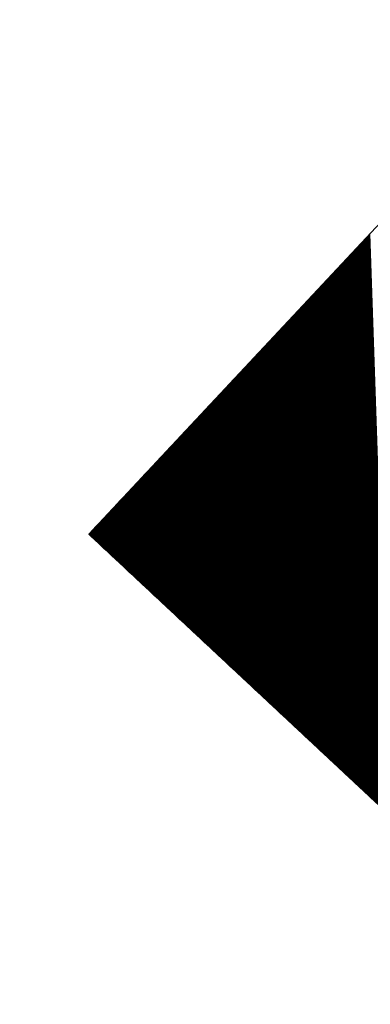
# Model space of a CAD drawing. Extents: x 0 to 1135, y 0 to 420.
# Tile 102 of 116: x 1081.075 to 1081.921, y 211.329 to 213.709. Entities that reach past the tile are written whole.
import ezdxf

# ---------------------------------------------------------------- set-up
doc = ezdxf.new("R2010")
doc.units = 0
doc.header["$LTSCALE"] = 2
doc.header["$MEASUREMENT"] = 0
doc.linetypes.add('AUSGEZOGEN', pattern=[0])
doc.layers.get('0').update_dxf_attribs({"color": 8, "linetype": 'AUSGEZOGEN'})
doc.layers.add('FBRTOP', color=8, linetype='AUSGEZOGEN')
doc.layers.add('SIGNATUR', color=8, linetype='AUSGEZOGEN')

# ---------------------------------------------------------------- blocks, each defined once
blk = doc.blocks.new('*X25')
at = {"color": 0}
for p, q in [((87.0538, 258.6883), (88.2959, 259.9303)), ((87.0538, 258.6897), (88.2945, 259.9303)), ((87.0538, 258.6911), (88.2931, 259.9303)), ((87.0538, 258.6925), (88.2916, 259.9303)), ((87.0538, 258.6939), (88.2902, 259.9303)), ((87.0538, 258.6953), (88.2888, 259.9303)), ((87.0538, 258.6967), (88.2874, 259.9303)), ((87.0538, 258.6982), (88.286, 259.9303)), ((87.0538, 258.6996), (88.2846, 259.9303)), ((87.0538, 258.701), (88.2832, 259.9303)), ((87.0538, 258.7024), (88.2817, 259.9303)), ((87.0538, 258.7038), (88.2803, 259.9303)), ((87.0538, 258.7052), (88.2789, 259.9303)), ((87.0538, 258.7066), (88.2775, 259.9303)), ((87.0538, 258.7081), (88.2761, 259.9303)), ((87.0538, 258.7095), (88.2747, 259.9303)), ((87.0538, 258.7109), (88.2733, 259.9303)), ((87.0538, 258.7123), (88.2718, 259.9303)), ((87.0538, 258.7137), (88.2704, 259.9303)), ((87.0538, 258.7151), (88.269, 259.9303)), ((87.0538, 258.7165), (88.2676, 259.9303)), ((87.0538, 258.718), (88.2662, 259.9303)), ((87.0538, 258.7194), (88.2648, 259.9303)), ((87.0538, 258.7208), (88.2634, 259.9303)), ((87.0538, 258.7222), (88.2619, 259.9303)), ((87.0538, 258.7236), (88.2605, 259.9303)), ((87.0538, 258.725), (88.2591, 259.9303)), ((87.0538, 258.7264), (88.2577, 259.9303)), ((87.0538, 258.7279), (88.2563, 259.9303)), ((87.0538, 258.7293), (88.2549, 259.9303)), ((87.0538, 258.7307), (88.2535, 259.9303)), ((87.0538, 258.7321), (88.252, 259.9303)), ((87.0538, 258.7335), (88.2506, 259.9303)), ((87.0538, 258.7349), (88.2492, 259.9303)), ((87.0538, 258.7363), (88.2478, 259.9303)), ((87.0538, 258.7378), (88.2464, 259.9303)), ((87.0538, 258.7392), (88.245, 259.9303)), ((87.0538, 258.7406), (88.2436, 259.9303)), ((87.0538, 258.742), (88.2421, 259.9303)), ((87.0538, 258.7434), (88.2407, 259.9303)), ((87.0538, 258.7448), (88.2393, 259.9303)), ((87.0538, 258.7462), (88.2379, 259.9303)), ((87.0538, 258.7477), (88.2365, 259.9303)), ((87.0538, 258.7491), (88.2351, 259.9303)), ((87.0538, 258.7505), (88.2337, 259.9303)), ((87.0538, 258.7519), (88.2322, 259.9303)), ((87.0538, 258.7533), (88.2308, 259.9303)), ((87.0538, 258.7547), (88.2294, 259.9303)), ((87.0538, 258.7561), (88.228, 259.9303)), ((87.0538, 258.7576), (88.2266, 259.9303)), ((87.0538, 258.759), (88.2252, 259.9303)), ((87.0538, 258.7604), (88.2238, 259.9303)), ((87.0538, 258.7618), (88.2223, 259.9303)), ((87.0538, 258.7632), (88.2209, 259.9303)), ((87.0538, 258.7646), (88.2195, 259.9303)), ((87.0538, 258.766), (88.2181, 259.9303)), ((87.0538, 258.7675), (88.2167, 259.9303)), ((87.0538, 258.7689), (88.2153, 259.9303)), ((87.0538, 258.7703), (88.2139, 259.9303)), ((87.0538, 258.7717), (88.2124, 259.9303)), ((87.0538, 258.7731), (88.211, 259.9303)), ((87.0538, 258.7745), (88.2096, 259.9303)), ((87.0538, 258.7759), (88.2082, 259.9303)), ((87.0538, 258.7774), (88.2068, 259.9303)), ((87.0538, 258.7788), (88.2054, 259.9303)), ((87.0538, 258.7802), (88.204, 259.9303)), ((87.0538, 258.7816), (88.2025, 259.9303)), ((87.0538, 258.783), (88.2011, 259.9303)), ((87.0538, 258.7844), (88.1997, 259.9303)), ((87.0538, 258.7858), (88.1983, 259.9303)), ((87.0538, 258.7873), (88.1969, 259.9303)), ((87.0538, 258.7887), (88.1955, 259.9303)), ((87.0538, 258.7901), (88.1941, 259.9303)), ((87.0538, 258.7915), (88.1927, 259.9303)), ((87.0538, 258.7929), (88.1912, 259.9303)), ((87.0538, 258.7943), (88.1898, 259.9303)), ((87.0538, 258.7957), (88.1884, 259.9303)), ((87.0538, 258.7972), (88.187, 259.9303)), ((87.0538, 258.7986), (88.1856, 259.9303)), ((87.0538, 258.8), (88.1842, 259.9303)), ((87.0538, 258.8014), (88.1828, 259.9303)), ((87.0538, 258.8028), (88.1813, 259.9303)), ((87.0538, 258.8042), (88.1799, 259.9303)), ((87.0538, 258.8056), (88.1785, 259.9303)), ((87.0538, 258.8071), (88.1771, 259.9303)), ((87.0538, 258.8085), (88.1757, 259.9303)), ((87.0538, 258.8099), (88.1743, 259.9303)), ((87.0538, 258.8113), (88.1729, 259.9303)), ((87.0538, 258.8127), (88.1714, 259.9303)), ((87.0538, 258.8141), (88.17, 259.9303)), ((87.0538, 258.8155), (88.1686, 259.9303)), ((87.0538, 258.817), (88.1672, 259.9303)), ((87.0538, 258.8184), (88.1658, 259.9303)), ((87.0538, 258.8198), (88.1644, 259.9303)), ((87.0538, 258.8212), (88.163, 259.9303)), ((87.0538, 258.8226), (88.1615, 259.9303)), ((87.0538, 258.824), (88.1601, 259.9303)), ((87.0538, 258.8254), (88.1587, 259.9303)), ((87.0538, 258.8269), (88.1573, 259.9303)), ((87.0538, 258.8283), (88.1559, 259.9303)), ((87.0538, 258.8297), (88.1545, 259.9303)), ((87.0538, 258.8311), (88.1531, 259.9303)), ((87.0538, 258.8325), (88.1516, 259.9303)), ((87.0538, 258.8339), (88.1502, 259.9303)), ((87.0538, 258.8353), (88.1488, 259.9303)), ((87.0538, 258.8368), (88.1474, 259.9303)), ((87.0538, 258.8382), (88.146, 259.9303)), ((87.0538, 258.8396), (88.1446, 259.9303)), ((87.0538, 258.841), (88.1432, 259.9303)), ((87.0538, 258.8424), (88.1417, 259.9303)), ((87.0538, 258.8438), (88.1403, 259.9303)), ((87.0538, 258.8452), (88.1389, 259.9303)), ((87.0538, 258.8467), (88.1375, 259.9303)), ((87.0538, 258.8481), (88.1361, 259.9303)), ((87.0538, 258.8495), (88.1347, 259.9303)), ((87.0538, 258.8509), (88.1333, 259.9303)), ((87.0538, 258.8523), (88.1318, 259.9303)), ((87.0538, 258.8537), (88.1304, 259.9303)), ((87.0538, 258.8551), (88.129, 259.9303)), ((87.0538, 258.8566), (88.1276, 259.9303)), ((87.0538, 258.858), (88.1262, 259.9303)), ((87.0538, 258.8594), (88.1248, 259.9303)), ((87.0538, 258.8608), (88.1234, 259.9303)), ((87.0538, 258.8622), (88.1219, 259.9303)), ((87.0538, 258.8636), (88.1205, 259.9303)), ((87.0538, 258.865), (88.1191, 259.9303)), ((87.0538, 258.8665), (88.1177, 259.9303)), ((87.0538, 258.8679), (88.1163, 259.9303)), ((87.0538, 258.8693), (88.1149, 259.9303)), ((87.0538, 258.8707), (88.1135, 259.9303)), ((87.0538, 258.8721), (88.112, 259.9303)), ((87.0538, 258.8735), (88.1106, 259.9303)), ((87.0538, 258.8749), (88.1092, 259.9303)), ((87.0538, 258.8764), (88.1078, 259.9303)), ((87.0538, 258.8778), (88.1064, 259.9303)), ((87.0538, 258.8792), (88.105, 259.9303)), ((87.0538, 258.8806), (88.1036, 259.9303)), ((87.0538, 258.882), (88.1021, 259.9303)), ((87.0538, 258.8834), (88.1007, 259.9303)), ((87.0538, 258.8848), (88.0993, 259.9303)), ((87.0538, 258.8863), (88.0979, 259.9303)), ((87.0538, 258.8877), (88.0965, 259.9303)), ((87.0538, 258.8891), (88.0951, 259.9303)), ((87.0538, 258.8905), (88.0937, 259.9303)), ((87.0538, 258.8919), (88.0922, 259.9303)), ((87.0538, 258.8933), (88.0908, 259.9303)), ((87.0538, 258.8947), (88.0894, 259.9303)), ((87.0538, 258.8962), (88.088, 259.9303)), ((87.0538, 258.8976), (88.0866, 259.9303)), ((87.0538, 258.899), (88.0852, 259.9303)), ((87.0538, 258.9004), (88.0838, 259.9303)), ((87.0538, 258.9018), (88.0823, 259.9303)), ((87.0538, 258.9032), (88.0809, 259.9303)), ((87.0538, 258.9046), (88.0795, 259.9303)), ((87.0538, 258.9061), (88.0781, 259.9303)), ((87.0538, 258.9075), (88.0767, 259.9303)), ((87.0538, 258.9089), (88.0753, 259.9303)), ((87.0538, 258.9103), (88.0739, 259.9303)), ((87.0538, 258.9117), (88.0724, 259.9303)), ((87.0538, 258.9131), (88.071, 259.9303)), ((87.0538, 258.9145), (88.0696, 259.9303)), ((87.0538, 258.916), (88.0682, 259.9303)), ((87.0538, 258.9174), (88.0668, 259.9303)), ((87.0538, 258.9188), (88.0654, 259.9303)), ((87.0538, 258.9202), (88.064, 259.9303)), ((87.0538, 258.9216), (88.0625, 259.9303)), ((87.0538, 258.923), (88.0611, 259.9303)), ((87.0538, 258.9244), (88.0597, 259.9303)), ((87.0538, 258.9259), (88.0583, 259.9303)), ((87.0538, 258.9273), (88.0569, 259.9303)), ((87.0538, 258.9287), (88.0555, 259.9303)), ((87.0538, 258.9301), (88.0541, 259.9303)), ((87.0538, 258.9315), (88.0526, 259.9303)), ((87.0538, 258.9329), (88.0512, 259.9303)), ((87.0538, 258.9343), (88.0498, 259.9303)), ((87.0538, 258.9358), (88.0484, 259.9303)), ((87.0538, 258.9372), (88.047, 259.9303)), ((87.0538, 258.9386), (88.0456, 259.9303)), ((87.0538, 258.94), (88.0442, 259.9303)), ((87.0538, 258.9414), (88.0427, 259.9303)), ((87.0538, 258.9428), (88.0413, 259.9303)), ((87.0538, 258.9442), (88.0399, 259.9303)), ((87.0538, 258.9457), (88.0385, 259.9303)), ((87.0538, 258.9471), (88.0371, 259.9303)), ((87.0538, 258.9485), (88.0357, 259.9303)), ((87.0538, 258.9499), (88.0343, 259.9303)), ((87.0538, 258.9513), (88.0328, 259.9303)), ((87.0538, 258.9527), (88.0314, 259.9303)), ((87.0538, 258.9541), (88.03, 259.9303)), ((87.0538, 258.9555), (88.0286, 259.9303)), ((87.0538, 258.957), (88.0272, 259.9303)), ((87.0538, 258.9584), (88.0258, 259.9303)), ((87.0538, 258.9598), (88.0244, 259.9303)), ((87.0538, 258.9612), (88.0229, 259.9303)), ((87.0538, 258.9626), (88.0215, 259.9303)), ((87.0538, 258.964), (88.0201, 259.9303)), ((87.0538, 258.9654), (88.0187, 259.9303)), ((87.0538, 258.9669), (88.0173, 259.9303)), ((87.0538, 258.9683), (88.0159, 259.9303)), ((87.0538, 258.9697), (88.0145, 259.9303)), ((87.0538, 258.9711), (88.013, 259.9303)), ((87.0538, 258.9725), (88.0116, 259.9303)), ((87.0538, 258.9739), (88.0102, 259.9303)), ((87.0538, 258.9753), (88.0088, 259.9303)), ((87.0538, 258.9768), (88.0074, 259.9303)), ((87.0538, 258.9782), (88.006, 259.9303)), ((87.0538, 258.9796), (88.0046, 259.9303)), ((87.0538, 258.981), (88.0031, 259.9303)), ((87.0538, 258.9824), (88.0017, 259.9303)), ((87.0538, 258.9838), (88.0003, 259.9303)), ((87.0538, 258.9852), (87.9989, 259.9303)), ((87.0538, 258.9867), (87.9975, 259.9303)), ((87.0538, 258.9881), (87.9961, 259.9303)), ((87.0538, 258.9895), (87.9947, 259.9303)), ((87.0538, 258.9909), (87.9932, 259.9303)), ((87.0538, 258.9923), (87.9918, 259.9303)), ((87.0538, 258.9937), (87.9904, 259.9303)), ((87.0538, 258.9951), (87.989, 259.9303)), ((87.0538, 258.9966), (87.9876, 259.9303)), ((87.0538, 258.998), (87.9862, 259.9303)), ((87.0538, 258.9994), (87.9848, 259.9303)), ((87.0538, 259.0008), (87.9833, 259.9303)), ((87.0538, 259.0022), (87.9819, 259.9303)), ((87.0538, 259.0036), (87.9805, 259.9303)), ((87.0538, 259.005), (87.9791, 259.9303)), ((87.0538, 259.0065), (87.9777, 259.9303)), ((87.0538, 259.0079), (87.9763, 259.9303)), ((87.0538, 259.0093), (87.9749, 259.9303)), ((87.0538, 259.0107), (87.9734, 259.9303)), ((87.0538, 259.0121), (87.972, 259.9303)), ((87.0538, 259.0135), (87.9706, 259.9303)), ((87.0538, 259.0149), (87.9692, 259.9303)), ((87.0538, 259.0164), (87.9678, 259.9303)), ((87.0538, 259.0178), (87.9664, 259.9303)), ((87.0538, 259.0192), (87.965, 259.9303)), ((87.0538, 259.0206), (87.9635, 259.9303)), ((87.0538, 259.022), (87.9621, 259.9303)), ((87.0538, 259.0234), (87.9607, 259.9303)), ((87.0538, 259.0248), (87.9593, 259.9303)), ((87.0538, 259.0263), (87.9579, 259.9303)), ((87.0538, 259.0277), (87.9565, 259.9303)), ((87.0538, 259.0291), (87.9551, 259.9303)), ((87.0538, 259.0305), (87.9536, 259.9303)), ((87.0538, 259.0319), (87.9522, 259.9303)), ((87.0538, 259.0333), (87.9508, 259.9303)), ((87.0538, 259.0347), (87.9494, 259.9303)), ((87.0538, 259.0362), (87.948, 259.9303)), ((87.0538, 259.0376), (87.9466, 259.9303)), ((87.0538, 259.039), (87.9452, 259.9303)), ((87.0538, 259.0404), (87.9437, 259.9303)), ((87.0538, 259.0418), (87.9423, 259.9303)), ((87.0538, 259.0432), (87.9409, 259.9303)), ((87.0538, 259.0446), (87.9395, 259.9303)), ((87.0538, 259.0461), (87.9381, 259.9303)), ((87.0538, 259.0475), (87.9367, 259.9303)), ((87.0538, 259.0489), (87.9353, 259.9303)), ((87.0538, 259.0503), (87.9338, 259.9303)), ((87.0538, 259.0517), (87.9324, 259.9303)), ((87.0538, 259.0531), (87.931, 259.9303)), ((87.0538, 259.0545), (87.9296, 259.9303)), ((87.0538, 259.056), (87.9282, 259.9303)), ((87.0538, 259.0574), (87.9268, 259.9303)), ((87.0538, 259.0588), (87.9254, 259.9303)), ((87.0538, 259.0602), (87.9239, 259.9303)), ((87.0538, 259.0616), (87.9225, 259.9303)), ((87.0538, 259.063), (87.9211, 259.9303)), ((87.0538, 259.0644), (87.9197, 259.9303)), ((87.0538, 259.0659), (87.9183, 259.9303)), ((87.0538, 259.0673), (87.9169, 259.9303)), ((87.0538, 259.0687), (87.9155, 259.9303)), ((87.0538, 259.0701), (87.9141, 259.9303)), ((87.0538, 259.0715), (87.9126, 259.9303)), ((87.0538, 259.0729), (87.9112, 259.9303)), ((87.0538, 259.0743), (87.9098, 259.9303)), ((87.0538, 259.0758), (87.9084, 259.9303)), ((87.0538, 259.0772), (87.907, 259.9303)), ((87.0538, 259.0786), (87.9056, 259.9303)), ((87.0538, 259.08), (87.9042, 259.9303)), ((87.0538, 259.0814), (87.9027, 259.9303)), ((87.0538, 259.0828), (87.9013, 259.9303)), ((87.0538, 259.0842), (87.8999, 259.9303)), ((87.0538, 259.0857), (87.8985, 259.9303)), ((87.0538, 259.0871), (87.8971, 259.9303)), ((87.0538, 259.0885), (87.8957, 259.9303)), ((87.0538, 259.0899), (87.8943, 259.9303)), ((87.0538, 259.0913), (87.8928, 259.9303)), ((87.0538, 259.0927), (87.8914, 259.9303)), ((87.0538, 259.0941), (87.89, 259.9303)), ((87.0538, 259.0956), (87.8886, 259.9303)), ((87.0538, 259.097), (87.8872, 259.9303)), ((87.0538, 259.0984), (87.8858, 259.9303)), ((87.0538, 259.0998), (87.8844, 259.9303)), ((87.0538, 259.1012), (87.8829, 259.9303)), ((87.0538, 259.1026), (87.8815, 259.9303)), ((87.0538, 259.104), (87.8801, 259.9303)), ((87.0538, 259.1055), (87.8787, 259.9303)), ((87.0538, 259.1069), (87.8773, 259.9303)), ((87.0538, 259.1083), (87.8759, 259.9303)), ((87.0538, 259.1097), (87.8745, 259.9303)), ((87.0538, 259.1111), (87.873, 259.9303)), ((87.0538, 259.1125), (87.8716, 259.9303)), ((87.0538, 259.1139), (87.8702, 259.9303)), ((87.0538, 259.1154), (87.8688, 259.9303)), ((87.0538, 259.1168), (87.8674, 259.9303)), ((87.0538, 259.1182), (87.866, 259.9303)), ((87.0538, 259.1196), (87.8646, 259.9303)), ((87.0538, 259.121), (87.8631, 259.9303)), ((87.0538, 259.1224), (87.8617, 259.9303)), ((87.0538, 259.1238), (87.8603, 259.9303)), ((87.0538, 259.1253), (87.8589, 259.9303)), ((87.0538, 259.1267), (87.8575, 259.9303)), ((87.0538, 259.1281), (87.8561, 259.9303)), ((87.0538, 259.1295), (87.8547, 259.9303)), ((87.0538, 259.1309), (87.8532, 259.9303)), ((87.0538, 259.1323), (87.8518, 259.9303)), ((87.0538, 259.1337), (87.8504, 259.9303)), ((87.0538, 259.1352), (87.849, 259.9303)), ((87.0538, 259.1366), (87.8476, 259.9303)), ((87.0538, 259.138), (87.8462, 259.9303)), ((87.0538, 259.1394), (87.8448, 259.9303)), ((87.0538, 259.1408), (87.8433, 259.9303)), ((87.0538, 259.1422), (87.8419, 259.9303)), ((87.0538, 259.1436), (87.8405, 259.9303)), ((87.0538, 259.1451), (87.8391, 259.9303)), ((87.0538, 259.1465), (87.8377, 259.9303)), ((87.0538, 259.1479), (87.8363, 259.9303)), ((87.0538, 259.1493), (87.8349, 259.9303)), ((87.0538, 259.1507), (87.8334, 259.9303)), ((87.0538, 259.1521), (87.832, 259.9303)), ((87.0538, 259.1535), (87.8306, 259.9303)), ((87.0538, 259.155), (87.8292, 259.9303)), ((87.0538, 259.1564), (87.8278, 259.9303)), ((87.0538, 259.1578), (87.8264, 259.9303)), ((87.0538, 259.1592), (87.825, 259.9303)), ((87.0538, 259.1606), (87.8235, 259.9303)), ((87.0538, 259.162), (87.8221, 259.9303)), ((87.0538, 259.1634), (87.8207, 259.9303)), ((87.0538, 259.1649), (87.8193, 259.9303)), ((87.0538, 259.1663), (87.8179, 259.9303)), ((87.0538, 259.1677), (87.8165, 259.9303)), ((87.0538, 259.1691), (87.8151, 259.9303)), ((87.0538, 259.1705), (87.8136, 259.9303)), ((87.0538, 259.1719), (87.8122, 259.9303)), ((87.0538, 259.1733), (87.8108, 259.9303)), ((87.0538, 259.1748), (87.8094, 259.9303)), ((87.0538, 259.1762), (87.808, 259.9303)), ((87.0538, 259.1776), (87.8066, 259.9303)), ((87.0538, 259.179), (87.8052, 259.9303)), ((87.0538, 259.1804), (87.8037, 259.9303)), ((87.0538, 259.1818), (87.8023, 259.9303)), ((87.0538, 259.1832), (87.8009, 259.9303)), ((87.0538, 259.1847), (87.7995, 259.9303)), ((87.0538, 259.1861), (87.7981, 259.9303)), ((87.0538, 259.1875), (87.7967, 259.9303)), ((87.0538, 259.1889), (87.7953, 259.9303)), ((87.0538, 259.1903), (87.7938, 259.9303)), ((87.0538, 259.1917), (87.7924, 259.9303)), ((87.0538, 259.1931), (87.791, 259.9303)), ((87.0538, 259.1946), (87.7896, 259.9303)), ((87.0538, 259.196), (87.7882, 259.9303)), ((87.0538, 259.1974), (87.7868, 259.9303)), ((87.0538, 259.1988), (87.7854, 259.9303)), ((87.0538, 259.2002), (87.7839, 259.9303)), ((87.0538, 259.2016), (87.7825, 259.9303)), ((87.0538, 259.203), (87.7811, 259.9303)), ((87.0538, 259.2045), (87.7797, 259.9303)), ((87.0538, 259.2059), (87.7783, 259.9303)), ((87.0538, 259.2073), (87.7769, 259.9303)), ((87.0538, 259.2087), (87.7755, 259.9303)), ((87.0538, 259.2101), (87.774, 259.9303)), ((87.0538, 259.2115), (87.7726, 259.9303)), ((87.0538, 259.2129), (87.7712, 259.9303)), ((87.0538, 259.2144), (87.7698, 259.9303)), ((87.0538, 259.2158), (87.7684, 259.9303)), ((87.0538, 259.2172), (87.767, 259.9303)), ((87.0538, 259.2186), (87.7656, 259.9303)), ((87.0538, 259.22), (87.7641, 259.9303)), ((87.0538, 259.2214), (87.7627, 259.9303)), ((87.0538, 259.2228), (87.7613, 259.9303)), ((87.0538, 259.2243), (87.7599, 259.9303)), ((87.0538, 259.2257), (87.7585, 259.9303)), ((87.0538, 259.2271), (87.7571, 259.9303)), ((87.0538, 259.2285), (87.7557, 259.9303)), ((87.0538, 259.2299), (87.7542, 259.9303)), ((87.0538, 259.2313), (87.7528, 259.9303)), ((87.0538, 259.2327), (87.7514, 259.9303)), ((87.0538, 259.2341), (87.75, 259.9303)), ((87.0538, 259.2356), (87.7486, 259.9303)), ((87.0538, 259.237), (87.7472, 259.9303)), ((87.0538, 259.2384), (87.7458, 259.9303)), ((87.0538, 259.2398), (87.7443, 259.9303)), ((87.0538, 259.2412), (87.7429, 259.9303)), ((87.0538, 259.2426), (87.7415, 259.9303)), ((87.0538, 259.244), (87.7401, 259.9303)), ((87.0538, 259.2455), (87.7387, 259.9303)), ((87.0538, 259.2469), (87.7373, 259.9303)), ((87.0538, 259.2483), (87.7359, 259.9303)), ((87.0538, 259.2497), (87.7344, 259.9303)), ((87.0538, 259.2511), (87.733, 259.9303)), ((87.0538, 259.2525), (87.7316, 259.9303)), ((87.0538, 259.2539), (87.7302, 259.9303)), ((87.0538, 259.2554), (87.7288, 259.9303)), ((87.0538, 259.2568), (87.7274, 259.9303)), ((87.0538, 259.2582), (87.726, 259.9303)), ((87.0538, 259.2596), (87.7245, 259.9303)), ((87.0538, 259.261), (87.7231, 259.9303)), ((87.0538, 259.2624), (87.7217, 259.9303)), ((87.0538, 259.2638), (87.7203, 259.9303)), ((87.0538, 259.2653), (87.7189, 259.9303)), ((87.0538, 259.2667), (87.7175, 259.9303)), ((87.0538, 259.2681), (87.7161, 259.9303)), ((87.0538, 259.2695), (87.7146, 259.9303)), ((87.0538, 259.2709), (87.7132, 259.9303)), ((87.0538, 259.2723), (87.7118, 259.9303)), ((87.0538, 259.2737), (87.7104, 259.9303)), ((87.0538, 259.2752), (87.709, 259.9303)), ((87.0538, 259.2766), (87.7076, 259.9303)), ((87.0538, 259.278), (87.7062, 259.9303)), ((87.0538, 259.2794), (87.7047, 259.9303)), ((87.0538, 259.2808), (87.7033, 259.9303)), ((87.0538, 259.2822), (87.7019, 259.9303)), ((87.0538, 259.2836), (87.7005, 259.9303)), ((87.0538, 259.2851), (87.6991, 259.9303)), ((87.0538, 259.2865), (87.6977, 259.9303)), ((87.0538, 259.2879), (87.6963, 259.9303)), ((87.0538, 259.2893), (87.6948, 259.9303)), ((87.0538, 259.2907), (87.6934, 259.9303)), ((87.0538, 259.2921), (87.692, 259.9303)), ((87.0538, 259.2935), (87.6906, 259.9303)), ((87.0538, 259.295), (87.6892, 259.9303)), ((87.0538, 259.2964), (87.6878, 259.9303)), ((87.0538, 259.2978), (87.6864, 259.9303)), ((87.0538, 259.2992), (87.6849, 259.9303)), ((87.0538, 259.3006), (87.6835, 259.9303)), ((87.0538, 259.302), (87.6821, 259.9303)), ((87.0538, 259.3034), (87.6807, 259.9303)), ((87.0538, 259.3049), (87.6793, 259.9303)), ((87.0538, 259.3063), (87.6779, 259.9303)), ((87.0538, 259.3077), (87.6765, 259.9303)), ((87.0538, 259.3091), (87.675, 259.9303)), ((87.0538, 259.3105), (87.6736, 259.9303)), ((87.0538, 259.3119), (87.6722, 259.9303)), ((87.0538, 259.3133), (87.6708, 259.9303)), ((87.0538, 259.3148), (87.6694, 259.9303)), ((87.0538, 259.3162), (87.668, 259.9303)), ((87.0538, 259.3176), (87.6666, 259.9303)), ((87.0538, 259.319), (87.6651, 259.9303)), ((87.0538, 259.3204), (87.6637, 259.9303)), ((87.0538, 259.3218), (87.6623, 259.9303)), ((87.0538, 259.3232), (87.6609, 259.9303)), ((87.0538, 259.3247), (87.6595, 259.9303)), ((87.0538, 259.3261), (87.6581, 259.9303)), ((87.0538, 259.3275), (87.6567, 259.9303)), ((87.0538, 259.3289), (87.6552, 259.9303)), ((87.0538, 259.3303), (87.6538, 259.9303)), ((87.0538, 259.3317), (87.6524, 259.9303)), ((87.0538, 259.3331), (87.651, 259.9303)), ((87.0538, 259.3346), (87.6496, 259.9303)), ((87.0538, 259.336), (87.6482, 259.9303)), ((87.0538, 259.3374), (87.6468, 259.9303)), ((87.0538, 259.3388), (87.6453, 259.9303)), ((87.0538, 259.3402), (87.6439, 259.9303)), ((87.0538, 259.3416), (87.6425, 259.9303)), ((87.0538, 259.343), (87.6411, 259.9303)), ((87.0538, 259.3445), (87.6397, 259.9303)), ((87.0538, 259.3459), (87.6383, 259.9303)), ((87.0538, 259.3473), (87.6369, 259.9303)), ((87.0538, 259.3487), (87.6355, 259.9303)), ((87.0538, 259.3501), (87.634, 259.9303)), ((87.0538, 259.3515), (87.6326, 259.9303)), ((87.0538, 259.3529), (87.6312, 259.9303)), ((87.0538, 259.3544), (87.6298, 259.9303)), ((87.0538, 259.3558), (87.6284, 259.9303)), ((87.0538, 259.3572), (87.627, 259.9303)), ((87.0538, 259.3586), (87.6256, 259.9303)), ((87.0538, 259.36), (87.6241, 259.9303)), ((87.0538, 259.3614), (87.6227, 259.9303)), ((87.0538, 259.3628), (87.6213, 259.9303)), ((87.0538, 259.3643), (87.6199, 259.9303)), ((87.0538, 259.3657), (87.6185, 259.9303)), ((87.0538, 259.3671), (87.6171, 259.9303)), ((87.0538, 259.3685), (87.6157, 259.9303)), ((87.0538, 259.3699), (87.6142, 259.9303)), ((87.0538, 259.3713), (87.6128, 259.9303)), ((87.0538, 259.3727), (87.6114, 259.9303)), ((87.0538, 259.3742), (87.61, 259.9303)), ((87.0538, 259.3756), (87.6086, 259.9303)), ((87.0538, 259.377), (87.6072, 259.9303)), ((87.0538, 259.3784), (87.6058, 259.9303)), ((87.0538, 259.3798), (87.6043, 259.9303)), ((87.0538, 259.3812), (87.6029, 259.9303)), ((87.0538, 259.3826), (87.6015, 259.9303)), ((87.0538, 259.3841), (87.6001, 259.9303)), ((87.0538, 259.3855), (87.5987, 259.9303)), ((87.0538, 259.3869), (87.5973, 259.9303)), ((87.0538, 259.3883), (87.5959, 259.9303)), ((87.0538, 259.3897), (87.5944, 259.9303)), ((87.0538, 259.3911), (87.593, 259.9303)), ((87.0538, 259.3925), (87.5916, 259.9303)), ((87.0538, 259.394), (87.5902, 259.9303)), ((87.0538, 259.3954), (87.5888, 259.9303)), ((87.0538, 259.3968), (87.5874, 259.9303)), ((87.0538, 259.3982), (87.586, 259.9303)), ((87.0538, 259.3996), (87.5845, 259.9303)), ((87.0538, 259.401), (87.5831, 259.9303)), ((87.0538, 259.4024), (87.5817, 259.9303)), ((87.0538, 259.4039), (87.5803, 259.9303)), ((87.0538, 259.4053), (87.5789, 259.9303)), ((87.0538, 259.4067), (87.5775, 259.9303)), ((87.0538, 259.4081), (87.5761, 259.9303)), ((87.0538, 259.4095), (87.5746, 259.9303)), ((87.0538, 259.4109), (87.5732, 259.9303)), ((87.0538, 259.4123), (87.5718, 259.9303)), ((87.0538, 259.4138), (87.5704, 259.9303)), ((87.0538, 259.4152), (87.569, 259.9303)), ((87.0538, 259.4166), (87.5676, 259.9303)), ((87.0538, 259.418), (87.5662, 259.9303)), ((87.0538, 259.4194), (87.5647, 259.9303)), ((87.0538, 259.4208), (87.5633, 259.9303)), ((87.0538, 259.4222), (87.5619, 259.9303)), ((87.0538, 259.4237), (87.5605, 259.9303)), ((87.0538, 259.4251), (87.5591, 259.9303)), ((87.0538, 259.4265), (87.5577, 259.9303)), ((87.0538, 259.4279), (87.5563, 259.9303)), ((87.0538, 259.4293), (87.5548, 259.9303)), ((87.0538, 259.4307), (87.5534, 259.9303)), ((87.0538, 259.4321), (87.552, 259.9303)), ((87.0538, 259.4336), (87.5506, 259.9303)), ((87.0538, 259.435), (87.5492, 259.9303)), ((87.0538, 259.4364), (87.5478, 259.9303)), ((87.0538, 259.4378), (87.5464, 259.9303)), ((87.0538, 259.4392), (87.5449, 259.9303)), ((87.0538, 259.4406), (87.5435, 259.9303)), ((87.0538, 259.442), (87.5421, 259.9303)), ((87.0538, 259.4435), (87.5407, 259.9303)), ((87.0538, 259.4449), (87.5393, 259.9303)), ((87.0538, 259.4463), (87.5379, 259.9303)), ((87.0538, 259.4477), (87.5365, 259.9303)), ((87.0538, 259.4491), (87.535, 259.9303)), ((87.0538, 259.4505), (87.5336, 259.9303)), ((87.0538, 259.4519), (87.5322, 259.9303)), ((87.0538, 259.4534), (87.5308, 259.9303)), ((87.0538, 259.4548), (87.5294, 259.9303)), ((87.0538, 259.4562), (87.528, 259.9303)), ((87.0538, 259.4576), (87.5266, 259.9303)), ((87.0538, 259.459), (87.5251, 259.9303)), ((87.0538, 259.4604), (87.5237, 259.9303)), ((87.0538, 259.4618), (87.5223, 259.9303)), ((87.0538, 259.4633), (87.5209, 259.9303)), ((87.0538, 259.4647), (87.5195, 259.9303)), ((87.0538, 259.4661), (87.5181, 259.9303)), ((87.0538, 259.4675), (87.5167, 259.9303)), ((87.0538, 259.4689), (87.5152, 259.9303)), ((87.0538, 259.4703), (87.5138, 259.9303)), ((87.0538, 259.4717), (87.5124, 259.9303)), ((87.0538, 259.4732), (87.511, 259.9303)), ((87.0538, 259.4746), (87.5096, 259.9303)), ((87.0538, 259.476), (87.5082, 259.9303)), ((87.0538, 259.4774), (87.5068, 259.9303)), ((87.0538, 259.4788), (87.5053, 259.9303)), ((87.0538, 259.4802), (87.5039, 259.9303)), ((87.0538, 259.4816), (87.5025, 259.9303)), ((87.0538, 259.4831), (87.5011, 259.9303)), ((87.0538, 259.4845), (87.4997, 259.9303)), ((87.0538, 259.4859), (87.4983, 259.9303)), ((87.0538, 259.4873), (87.4969, 259.9303)), ((87.0538, 259.4887), (87.4954, 259.9303)), ((87.0538, 259.4901), (87.494, 259.9303)), ((87.0538, 259.4915), (87.4926, 259.9303)), ((87.0538, 259.493), (87.4912, 259.9303)), ((87.0538, 259.4944), (87.4898, 259.9303)), ((87.0538, 259.4958), (87.4884, 259.9303)), ((87.0538, 259.4972), (87.487, 259.9303)), ((87.0538, 259.4986), (87.4855, 259.9303)), ((87.0538, 259.5), (87.4841, 259.9303)), ((87.0538, 259.5014), (87.4827, 259.9303)), ((87.0538, 259.5029), (87.4813, 259.9303)), ((87.0538, 259.5043), (87.4799, 259.9303)), ((87.0538, 259.5057), (87.4785, 259.9303)), ((87.0538, 259.5071), (87.4771, 259.9303)), ((87.0538, 259.5085), (87.4756, 259.9303)), ((87.0538, 259.5099), (87.4742, 259.9303)), ((87.0538, 259.5113), (87.4728, 259.9303)), ((87.0538, 259.5127), (87.4714, 259.9303)), ((87.0538, 259.5142), (87.47, 259.9303)), ((87.0538, 259.5156), (87.4686, 259.9303)), ((87.0538, 259.517), (87.4672, 259.9303)), ((87.0538, 259.5184), (87.4657, 259.9303)), ((87.0538, 259.5198), (87.4643, 259.9303)), ((87.0538, 259.5212), (87.4629, 259.9303)), ((87.0538, 259.5226), (87.4615, 259.9303)), ((87.0538, 259.5241), (87.4601, 259.9303)), ((87.0538, 259.5255), (87.4587, 259.9303)), ((87.0538, 259.5269), (87.4573, 259.9303)), ((87.0538, 259.5283), (87.4558, 259.9303)), ((87.0538, 259.5297), (87.4544, 259.9303)), ((87.0538, 259.5311), (87.453, 259.9303)), ((87.0538, 259.5325), (87.4516, 259.9303)), ((87.0538, 259.534), (87.4502, 259.9303)), ((87.0538, 259.5354), (87.4488, 259.9303)), ((87.0538, 259.5368), (87.4474, 259.9303)), ((87.0538, 259.5382), (87.4459, 259.9303)), ((87.0538, 259.5396), (87.4445, 259.9303)), ((87.0538, 259.541), (87.4431, 259.9303)), ((87.0538, 259.5424), (87.4417, 259.9303)), ((87.0538, 259.5439), (87.4403, 259.9303)), ((87.0538, 259.5453), (87.4389, 259.9303)), ((87.0538, 259.5467), (87.4375, 259.9303)), ((87.0538, 259.5481), (87.436, 259.9303)), ((87.0538, 259.5495), (87.4346, 259.9303)), ((87.0538, 259.5509), (87.4332, 259.9303)), ((87.0538, 259.5523), (87.4318, 259.9303)), ((87.0538, 259.5538), (87.4304, 259.9303)), ((87.0538, 259.5552), (87.429, 259.9303)), ((87.0538, 259.5566), (87.4276, 259.9303)), ((87.0538, 259.558), (87.4261, 259.9303)), ((87.0538, 259.5594), (87.4247, 259.9303)), ((87.0538, 259.5608), (87.4233, 259.9303)), ((87.0538, 259.5622), (87.4219, 259.9303)), ((87.0538, 259.5637), (87.4205, 259.9303)), ((87.0538, 259.5651), (87.4191, 259.9303)), ((87.0538, 259.5665), (87.4177, 259.9303)), ((87.0538, 259.5679), (87.4162, 259.9303)), ((87.0538, 259.5693), (87.4148, 259.9303)), ((87.0538, 259.5707), (87.4134, 259.9303)), ((87.0538, 259.5721), (87.412, 259.9303)), ((87.0538, 259.5736), (87.4106, 259.9303)), ((87.0538, 259.575), (87.4092, 259.9303)), ((87.0538, 259.5764), (87.4078, 259.9303)), ((87.0538, 259.5778), (87.4063, 259.9303)), ((87.0538, 259.5792), (87.4049, 259.9303)), ((87.0538, 259.5806), (87.4035, 259.9303)), ((87.0538, 259.582), (87.4021, 259.9303)), ((87.0538, 259.5835), (87.4007, 259.9303)), ((87.0538, 259.5849), (87.3993, 259.9303)), ((87.0538, 259.5863), (87.3979, 259.9303)), ((87.0538, 259.5877), (87.3964, 259.9303)), ((87.0538, 259.5891), (87.395, 259.9303)), ((87.0538, 259.5905), (87.3936, 259.9303)), ((87.0538, 259.5919), (87.3922, 259.9303)), ((87.0538, 259.5934), (87.3908, 259.9303)), ((87.0538, 259.5948), (87.3894, 259.9303)), ((87.0538, 259.5962), (87.388, 259.9303)), ((87.0538, 259.5976), (87.3865, 259.9303)), ((87.0538, 259.599), (87.3851, 259.9303)), ((87.0538, 259.6004), (87.3837, 259.9303)), ((87.0538, 259.6018), (87.3823, 259.9303)), ((87.0538, 259.6033), (87.3809, 259.9303)), ((87.0538, 259.6047), (87.3795, 259.9303)), ((87.0538, 259.6061), (87.3781, 259.9303)), ((87.0538, 259.6075), (87.3766, 259.9303)), ((87.0538, 259.6089), (87.3752, 259.9303)), ((87.0538, 259.6103), (87.3738, 259.9303)), ((87.0538, 259.6117), (87.3724, 259.9303)), ((87.0538, 259.6132), (87.371, 259.9303)), ((87.0538, 259.6146), (87.3696, 259.9303)), ((87.0538, 259.616), (87.3682, 259.9303)), ((87.0538, 259.6174), (87.3667, 259.9303)), ((87.0538, 259.6188), (87.3653, 259.9303)), ((87.0538, 259.6202), (87.3639, 259.9303)), ((87.0538, 259.6216), (87.3625, 259.9303)), ((87.0538, 259.6231), (87.3611, 259.9303)), ((87.0538, 259.6245), (87.3597, 259.9303)), ((87.0538, 259.6259), (87.3583, 259.9303)), ((87.0538, 259.6273), (87.3568, 259.9303)), ((87.0538, 259.6287), (87.3554, 259.9303)), ((87.0538, 259.6301), (87.354, 259.9303)), ((87.0538, 259.6315), (87.3526, 259.9303)), ((87.0538, 259.633), (87.3512, 259.9303)), ((87.0538, 259.6344), (87.3498, 259.9303)), ((87.0538, 259.6358), (87.3484, 259.9303)), ((87.0538, 259.6372), (87.347, 259.9303)), ((87.0538, 259.6386), (87.3455, 259.9303)), ((87.0538, 259.64), (87.3441, 259.9303)), ((87.0538, 259.6414), (87.3427, 259.9303)), ((87.0538, 259.6429), (87.3413, 259.9303)), ((87.0538, 259.6443), (87.3399, 259.9303)), ((87.0538, 259.6457), (87.3385, 259.9303)), ((87.0538, 259.6471), (87.3371, 259.9303)), ((87.0538, 259.6485), (87.3356, 259.9303)), ((87.0538, 259.6499), (87.3342, 259.9303)), ((87.0538, 259.6513), (87.3328, 259.9303)), ((87.0538, 259.6528), (87.3314, 259.9303)), ((87.0538, 259.6542), (87.33, 259.9303)), ((87.0538, 259.6556), (87.3286, 259.9303)), ((87.0538, 259.657), (87.3272, 259.9303)), ((87.0538, 259.6584), (87.3257, 259.9303)), ((87.0538, 259.6598), (87.3243, 259.9303)), ((87.0538, 259.6612), (87.3229, 259.9303)), ((87.0538, 259.6627), (87.3215, 259.9303)), ((87.0538, 259.6641), (87.3201, 259.9303)), ((87.0538, 259.6655), (87.3187, 259.9303)), ((87.0538, 259.6669), (87.3173, 259.9303)), ((87.0538, 259.6683), (87.3158, 259.9303)), ((87.0538, 259.6697), (87.3144, 259.9303)), ((87.0538, 259.6711), (87.313, 259.9303)), ((87.0538, 259.6726), (87.3116, 259.9303)), ((87.0538, 259.674), (87.3102, 259.9303)), ((87.0538, 259.6754), (87.3088, 259.9303)), ((87.0538, 259.6768), (87.3074, 259.9303)), ((87.0538, 259.6782), (87.3059, 259.9303)), ((87.0538, 259.6796), (87.3045, 259.9303)), ((87.0538, 259.681), (87.3031, 259.9303)), ((87.0538, 259.6825), (87.3017, 259.9303)), ((87.0538, 259.6839), (87.3003, 259.9303)), ((87.0538, 259.6853), (87.2989, 259.9303)), ((87.0538, 259.6867), (87.2975, 259.9303)), ((87.0538, 259.6881), (87.296, 259.9303)), ((87.0538, 259.6895), (87.2946, 259.9303)), ((87.0538, 259.6909), (87.2932, 259.9303)), ((87.0538, 259.6924), (87.2918, 259.9303)), ((87.0538, 259.6938), (87.2904, 259.9303)), ((87.0538, 259.6952), (87.289, 259.9303)), ((87.0538, 259.6966), (87.2876, 259.9303)), ((87.0538, 259.698), (87.2861, 259.9303)), ((87.0538, 259.6994), (87.2847, 259.9303)), ((87.0538, 259.7008), (87.2833, 259.9303)), ((87.0538, 259.7023), (87.2819, 259.9303)), ((87.0538, 259.7037), (87.2805, 259.9303)), ((87.0538, 259.7051), (87.2791, 259.9303)), ((87.0538, 259.7065), (87.2777, 259.9303)), ((87.0538, 259.7079), (87.2762, 259.9303)), ((87.0538, 259.7093), (87.2748, 259.9303)), ((87.0538, 259.7107), (87.2734, 259.9303)), ((87.0538, 259.7122), (87.272, 259.9303)), ((87.0538, 259.7136), (87.2706, 259.9303)), ((87.0538, 259.715), (87.2692, 259.9303)), ((87.0538, 259.7164), (87.2678, 259.9303)), ((87.0538, 259.7178), (87.2663, 259.9303)), ((87.0538, 259.7192), (87.2649, 259.9303)), ((87.0538, 259.7206), (87.2635, 259.9303)), ((87.0538, 259.7221), (87.2621, 259.9303)), ((87.0538, 259.7235), (87.2607, 259.9303)), ((87.0538, 259.7249), (87.2593, 259.9303)), ((87.0538, 259.7263), (87.2579, 259.9303)), ((87.0538, 259.7277), (87.2564, 259.9303)), ((87.0538, 259.7291), (87.255, 259.9303)), ((87.0538, 259.7305), (87.2536, 259.9303)), ((87.0538, 259.732), (87.2522, 259.9303)), ((87.0538, 259.7334), (87.2508, 259.9303)), ((87.0538, 259.7348), (87.2494, 259.9303)), ((87.0538, 259.7362), (87.248, 259.9303)), ((87.0538, 259.7376), (87.2465, 259.9303)), ((87.0538, 259.739), (87.2451, 259.9303)), ((87.0538, 259.7404), (87.2437, 259.9303)), ((87.0538, 259.7419), (87.2423, 259.9303)), ((87.0538, 259.7433), (87.2409, 259.9303)), ((87.0538, 259.7447), (87.2395, 259.9303)), ((87.0538, 259.7461), (87.2381, 259.9303)), ((87.0538, 259.7475), (87.2366, 259.9303)), ((87.0538, 259.7489), (87.2352, 259.9303)), ((87.0538, 259.7503), (87.2338, 259.9303)), ((87.0538, 259.7518), (87.2324, 259.9303)), ((87.0538, 259.7532), (87.231, 259.9303)), ((87.0538, 259.7546), (87.2296, 259.9303)), ((87.0538, 259.756), (87.2282, 259.9303)), ((87.0538, 259.7574), (87.2267, 259.9303)), ((87.0538, 259.7588), (87.2253, 259.9303)), ((87.0538, 259.7602), (87.2239, 259.9303)), ((87.0538, 259.7617), (87.2225, 259.9303)), ((87.0538, 259.7631), (87.2211, 259.9303)), ((87.0538, 259.7645), (87.2197, 259.9303)), ((87.0538, 259.7659), (87.2183, 259.9303)), ((87.0538, 259.7673), (87.2168, 259.9303)), ((87.0538, 259.7687), (87.2154, 259.9303)), ((87.0538, 259.7701), (87.214, 259.9303)), ((87.0538, 259.7716), (87.2126, 259.9303)), ((87.0538, 259.773), (87.2112, 259.9303)), ((87.0538, 259.7744), (87.2098, 259.9303)), ((87.0538, 259.7758), (87.2084, 259.9303)), ((87.0538, 259.7772), (87.2069, 259.9303)), ((87.0538, 259.7786), (87.2055, 259.9303)), ((87.0538, 259.78), (87.2041, 259.9303)), ((87.0538, 259.7815), (87.2027, 259.9303)), ((87.0538, 259.7829), (87.2013, 259.9303)), ((87.0538, 259.7843), (87.1999, 259.9303)), ((87.0538, 259.7857), (87.1985, 259.9303)), ((87.0538, 259.7871), (87.197, 259.9303)), ((87.0538, 259.7885), (87.1956, 259.9303)), ((87.0538, 259.7899), (87.1942, 259.9303)), ((87.0538, 259.7913), (87.1928, 259.9303)), ((87.0538, 259.7928), (87.1914, 259.9303)), ((87.0538, 259.7942), (87.19, 259.9303)), ((87.0538, 259.7956), (87.1886, 259.9303)), ((87.0538, 259.797), (87.1871, 259.9303)), ((87.0538, 259.7984), (87.1857, 259.9303)), ((87.0538, 259.7998), (87.1843, 259.9303)), ((87.0538, 259.8012), (87.1829, 259.9303)), ((87.0538, 259.8027), (87.1815, 259.9303)), ((87.0538, 259.8041), (87.1801, 259.9303)), ((87.0538, 259.8055), (87.1787, 259.9303)), ((87.0538, 259.8069), (87.1772, 259.9303)), ((87.0538, 259.8083), (87.1758, 259.9303)), ((87.0538, 259.8097), (87.1744, 259.9303)), ((87.0538, 259.8111), (87.173, 259.9303)), ((87.0538, 259.8126), (87.1716, 259.9303)), ((87.0538, 259.814), (87.1702, 259.9303)), ((87.0538, 259.8154), (87.1688, 259.9303)), ((87.0538, 259.8168), (87.1673, 259.9303)), ((87.0538, 259.8182), (87.1659, 259.9303)), ((87.0538, 259.8196), (87.1645, 259.9303)), ((87.0538, 259.821), (87.1631, 259.9303)), ((87.0538, 259.8225), (87.1617, 259.9303)), ((87.0538, 259.8239), (87.1603, 259.9303)), ((87.0538, 259.8253), (87.1589, 259.9303)), ((87.0538, 259.8267), (87.1574, 259.9303)), ((87.0538, 259.8281), (87.156, 259.9303)), ((87.0538, 259.8295), (87.1546, 259.9303)), ((87.0538, 259.8309), (87.1532, 259.9303)), ((87.0538, 259.8324), (87.1518, 259.9303)), ((87.0538, 259.8338), (87.1504, 259.9303)), ((87.0538, 259.8352), (87.149, 259.9303)), ((87.0538, 259.8366), (87.1475, 259.9303)), ((87.0538, 259.838), (87.1461, 259.9303)), ((87.0538, 259.8394), (87.1447, 259.9303)), ((87.0538, 259.8408), (87.1433, 259.9303)), ((87.0538, 259.8423), (87.1419, 259.9303)), ((87.0538, 259.8437), (87.1405, 259.9303)), ((87.0538, 259.8451), (87.1391, 259.9303)), ((87.0538, 259.8465), (87.1376, 259.9303)), ((87.0538, 259.8479), (87.1362, 259.9303)), ((87.0538, 259.8493), (87.1348, 259.9303)), ((87.0538, 259.8507), (87.1334, 259.9303)), ((87.0538, 259.8522), (87.132, 259.9303)), ((87.0538, 259.8536), (87.1306, 259.9303)), ((87.0538, 259.855), (87.1292, 259.9303)), ((87.0538, 259.8564), (87.1277, 259.9303)), ((87.0538, 259.8578), (87.1263, 259.9303)), ((87.0538, 259.8592), (87.1249, 259.9303)), ((87.0538, 259.8606), (87.1235, 259.9303)), ((87.0538, 259.8621), (87.1221, 259.9303)), ((87.0538, 259.8635), (87.1207, 259.9303)), ((87.0538, 259.8649), (87.1193, 259.9303)), ((87.0538, 259.8663), (87.1178, 259.9303)), ((87.0538, 259.8677), (87.1164, 259.9303)), ((87.0538, 259.8691), (87.115, 259.9303)), ((87.0538, 259.8705), (87.1136, 259.9303)), ((87.0538, 259.872), (87.1122, 259.9303)), ((87.0538, 259.8734), (87.1108, 259.9303)), ((87.0538, 259.8748), (87.1094, 259.9303)), ((87.0538, 259.8762), (87.1079, 259.9303)), ((87.0538, 259.8776), (87.1065, 259.9303)), ((87.0538, 259.879), (87.1051, 259.9303)), ((87.0538, 259.8804), (87.1037, 259.9303)), ((87.0538, 259.8819), (87.1023, 259.9303)), ((87.0538, 259.8833), (87.1009, 259.9303)), ((87.0538, 259.8847), (87.0995, 259.9303)), ((87.0538, 259.8861), (87.098, 259.9303)), ((87.0538, 259.8875), (87.0966, 259.9303)), ((87.0538, 259.8889), (87.0952, 259.9303)), ((87.0538, 259.8903), (87.0938, 259.9303)), ((87.0538, 259.8918), (87.0924, 259.9303)), ((87.0538, 259.8932), (87.091, 259.9303)), ((87.0538, 259.8946), (87.0896, 259.9303)), ((87.0538, 259.896), (87.0881, 259.9303)), ((87.0538, 259.8974), (87.0867, 259.9303)), ((87.0538, 259.8988), (87.0853, 259.9303)), ((87.0538, 259.9002), (87.0839, 259.9303)), ((87.0538, 259.9017), (87.0825, 259.9303)), ((87.0538, 259.9031), (87.0811, 259.9303)), ((87.0538, 259.9045), (87.0797, 259.9303)), ((87.0538, 259.9059), (87.0782, 259.9303)), ((87.0538, 259.9073), (87.0768, 259.9303)), ((87.0538, 259.9087), (87.0754, 259.9303)), ((87.0538, 259.9101), (87.074, 259.9303)), ((87.0538, 259.9116), (87.0726, 259.9303)), ((87.0538, 259.913), (87.0712, 259.9303)), ((87.0538, 259.9144), (87.0698, 259.9303)), ((87.0538, 259.9158), (87.0684, 259.9303)), ((87.0538, 259.9172), (87.0669, 259.9303)), ((87.0538, 259.9186), (87.0655, 259.9303)), ((87.0538, 259.92), (87.0641, 259.9303)), ((87.0538, 259.9215), (87.0627, 259.9303)), ((87.0538, 259.9229), (87.0613, 259.9303)), ((87.0538, 259.9243), (87.0599, 259.9303)), ((87.0538, 259.9257), (87.0585, 259.9303)), ((87.0538, 259.9271), (87.057, 259.9303)), ((87.0538, 259.9285), (87.0556, 259.9303))]:
    blk.add_line(p, q, dxfattribs=at)
blk = doc.blocks.new('SGMAST')
at = {"color": 0}
blk.add_lwpolyline([(-1.0001, -0.9994), (1.0004, -0.9994), (1.0004, 1.0003), (-1.0001, 1.0003)], close=True, dxfattribs=at)
blk.add_blockref('*X25', (-88.0539, -258.93), dxfattribs=at)

msp = doc.modelspace()

# ---------------------------------------------------------------- linework, layer by layer
at = {"layer": 'FBRTOP', "const_width": 0.5}
for points in [[(778.2033, 222.1255, 0.000004), (815.6082, 224.7987, -0.000002), (853.013, 227.4719, -0.000001), (902.8859, 231.0358, 0.000001), (950, 234.4027, 0.000002)], [(778.4884, 218.1356, 0.000004), (815.8933, 220.8088, -0.000002), (853.2981, 223.482, -0.000001), (903.171, 227.046, 0.000001), (950, 230.3925, 0.000002)], [(703.3947, 216.7799, -0.000001), (715.8628, 217.6706, 0.000009)], [(703.6799, 212.7901, -0.000001), (716.1479, 213.6808, 0.000009)]]:
    msp.add_lwpolyline(points, format="xyb", dxfattribs=at)

# ---------------------------------------------------------------- block references
at = {"layer": 'SIGNATUR', "xscale": 0.7999999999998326, "yscale": 0.8000000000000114, "zscale": 0.8, "rotation": 46.91646537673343}
msp.add_blockref('SGMAST', (1082.3726, 212.5029), dxfattribs=at)

doc.saveas('drawing.dxf')
